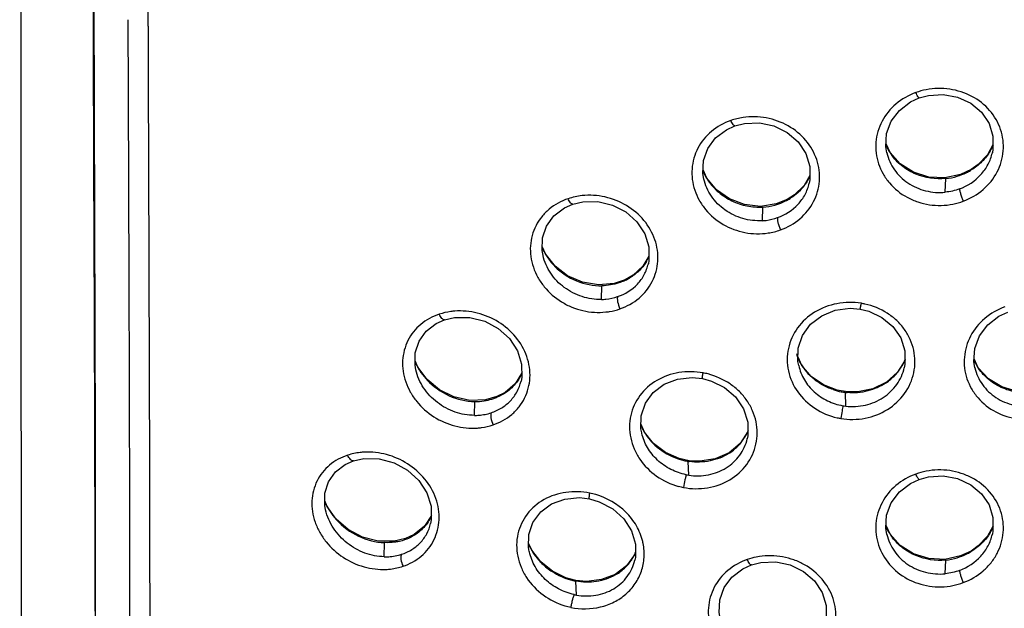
# Model space of a CAD drawing. Header units: millimetres. Extents: x 789 to 1209, y 393 to 987.
# Tile 32 of 37: x 922 to 945, y 917 to 931. Entities that reach past the tile are written whole.
import ezdxf

# ---------------------------------------------------------------- set-up
doc = ezdxf.new("R2010")
doc.units = ezdxf.units.MM
doc.header["$LTSCALE"] = 0.1

msp = doc.modelspace()

# ---------------------------------------------------------------- linework, layer by layer
at = {"color": 7, "linetype": 'Continuous'}
for p, q in [((925.1903, 930.6289), (925.19, 931.113)), ((924.7163, 930.7841), (924.7215, 929.0412)), ((924.7215, 929.0412), (924.7367, 924.699)), ((942.5199, 927.6788), (942.4247, 927.8826)), ((944.9229, 927.8561), (944.7947, 927.6274)), ((942.4403, 927.6796), (942.4422, 927.6716)), ((944.9085, 927.6747), (944.9091, 927.6774)), ((938.2355, 927.0818), (938.1507, 927.2717)), ((940.6466, 927.1409), (940.5094, 926.9078)), ((944.1652, 927.1677), (943.7979, 927.0883)), ((944.4098, 927.2821), (944.1652, 927.1677)), ((944.4001, 927.2622), (944.4098, 927.2821)), ((938.1685, 927.0606), (938.1672, 927.0664)), ((940.5094, 926.9078), (940.288, 926.6907)), ((940.6323, 926.9622), (940.6336, 926.9681)), ((943.8084, 926.7521), (943.8179, 927.0708)), ((940.288, 926.6907), (940.1116, 926.5789)), ((939.8622, 926.4788), (939.4939, 926.4225)), ((940.1116, 926.5789), (939.8622, 926.4788)), ((940.0952, 926.5554), (940.1116, 926.5789)), ((939.5353, 926.0859), (939.5442, 926.4049)), ((934.4682, 925.3098), (934.3951, 925.4811)), ((934.4121, 925.2704), (934.4115, 925.2729)), ((936.8874, 925.2576), (936.7419, 925.0216)), ((936.8731, 925.0803), (936.875, 925.0887)), ((936.7419, 925.0216), (936.5144, 924.8134)), ((936.0742, 924.6216), (935.7046, 924.5877)), ((936.3292, 924.7078), (936.0742, 924.6216)), ((936.306, 924.6813), (936.3292, 924.7078)), ((936.5144, 924.8134), (936.3292, 924.7078)), ((935.7809, 924.2453), (935.7894, 924.5669)), ((932.1129, 923.7741), (932.1129, 923.7741)), ((931.4869, 922.6629), (931.4251, 922.8138)), ((940.4614, 922.7026), (940.369, 922.8974)), ((944.5806, 922.6506), (944.4818, 922.8581)), ((931.4416, 922.6031), (931.4414, 922.604)), ((931.7045, 922.3735), (931.4869, 922.6629)), ((933.9135, 922.5149), (933.7604, 922.2768)), ((940.3836, 922.7044), (940.3846, 922.7001)), ((942.8521, 922.6518), (942.8531, 922.6561)), ((944.4975, 922.6562), (944.4998, 922.6467)), ((941.5234, 922.0871), (941.2863, 922.1274)), ((941.4854, 921.7544), (941.4755, 922.0738)), ((941.5202, 922.0691), (941.5234, 922.0871)), ((933.0721, 921.9029), (932.7012, 921.8889)), ((932.8118, 921.5369), (932.82, 921.8622)), ((933.3329, 921.9764), (933.0721, 921.9029)), ((933.3034, 921.9477), (933.3329, 921.9764)), ((936.7839, 921.1434), (936.7016, 921.3254)), ((936.7182, 921.123), (936.7167, 921.1297)), ((939.1835, 920.9912), (939.1845, 920.9958)), ((929.9854, 920.4779), (929.9854, 920.4779)), ((937.8287, 920.4781), (937.5933, 920.5312)), ((937.8173, 920.1408), (937.8066, 920.4629)), ((937.8176, 920.4612), (937.8287, 920.4781)), ((929.3697, 919.4084), (929.317, 919.5416)), ((929.3338, 919.3289), (929.3329, 919.3328)), ((929.5817, 919.1155), (929.3697, 919.4084)), ((931.807, 919.1949), (931.6425, 918.9476)), ((931.6425, 918.9476), (931.4037, 918.7531)), ((942.52, 918.7641), (942.4247, 918.9681)), ((944.9229, 918.9416), (944.7947, 918.713)), ((931.2018, 918.6581), (930.936, 918.5948)), ((931.1672, 918.6281), (931.2018, 918.658)), ((931.4037, 918.7531), (931.2018, 918.658)), ((942.4403, 918.765), (942.4422, 918.7571)), ((944.9085, 918.7602), (944.9091, 918.7629)), ((930.936, 918.5948), (930.5642, 918.5967)), ((930.704, 918.2344), (930.7119, 918.5632)), ((934.1498, 918.3853), (934.0764, 918.5541)), ((934.0935, 918.3475), (934.0914, 918.3566)), ((936.5499, 918.2827), (936.3624, 918.0232)), ((936.5694, 918.335), (936.5499, 918.2827)), ((936.5566, 918.1547), (936.5576, 918.159)), ((944.1653, 918.2532), (943.798, 918.1737)), ((943.8084, 917.8376), (943.8179, 918.1562)), ((944.4098, 918.3676), (944.1653, 918.2532)), ((944.4001, 918.3477), (944.4098, 918.3676)), ((936.3624, 918.0232), (936.1014, 917.8235)), ((935.1813, 917.6825), (934.946, 917.7457)), ((935.1907, 917.3387), (935.1793, 917.6643))]:
    msp.add_line(p, q, dxfattribs=at)
for points in [[(922.2162, 931.6238), (922.2128, 923.3631), (922.234, 914.5886), (922.1879, 905.7949)], [(923.9187, 931.2447), (923.9531, 921.0209), (923.9463, 911.5791)], [(942.4432, 927.6718), (942.4207, 927.8149), (942.4388, 928.1214), (942.5457, 928.4112), (942.7363, 928.6636), (942.9957, 928.8618), (943.2013, 928.9577)], [(943.2013, 928.9577), (943.4162, 929.0162), (943.76, 929.0368), (944.0973, 928.9748), (944.4024, 928.8331), (944.6524, 928.6226), (944.8309, 928.3602), (944.9228, 928.0642), (944.9229, 927.7549), (944.908, 927.675)], [(938.1685, 927.0606), (938.1472, 927.1913), (938.1605, 927.4929), (938.2604, 927.776), (938.4428, 928.0214), (938.6947, 928.2129), (938.8966, 928.3046)], [(938.8966, 928.3046), (939.1182, 928.3608), (939.466, 928.373), (939.8071, 928.3009), (940.1164, 928.1485), (940.3704, 927.9282), (940.5524, 927.6571), (940.6464, 927.354), (940.6467, 927.041), (940.6318, 926.9624)], [(943.7979, 927.0883), (943.4214, 927.105), (943.0644, 927.2175), (942.7566, 927.4138), (942.5199, 927.6788)], [(944.7947, 927.6274), (944.579, 927.4007), (944.4098, 927.2821)], [(939.4939, 926.4225), (939.12, 926.4622), (938.768, 926.5948), (938.4665, 926.8066), (938.2355, 927.0818)], [(934.4121, 925.2704), (934.3924, 925.3888), (934.4013, 925.6848), (934.4944, 925.9614), (934.6683, 926.2004), (934.9121, 926.3861), (935.11, 926.4744)], [(935.11, 926.4744), (935.3386, 926.529), (935.6903, 926.534), (936.0351, 926.4529), (936.348, 926.2909), (936.6055, 926.062), (936.7906, 925.7838), (936.8865, 925.4754), (936.8878, 925.1606), (936.8726, 925.0805)], [(935.7046, 924.5877), (935.3334, 924.6492), (934.9871, 924.8004), (934.6925, 925.0263), (934.4682, 925.3098)], [(940.3841, 922.7045), (940.3671, 922.8002), (940.3733, 923.1111), (940.4754, 923.4062), (940.663, 923.6656), (940.9233, 923.8671), (941.2396, 923.9944), (941.584, 924.0403), (941.8198, 924.0222)], [(941.8198, 924.0222), (942.026, 923.9714), (942.3291, 923.8288), (942.5843, 923.6178), (942.7671, 923.3498), (942.8642, 923.0442), (942.8664, 922.7256), (942.8521, 922.6518)], [(944.5007, 922.6468), (944.4777, 922.7937), (944.4974, 923.1023), (944.6068, 923.3956), (944.8005, 923.6519), (945.063, 923.854), (945.2704, 923.9526)], [(931.4414, 922.604), (931.4233, 922.711), (931.4285, 923.002), (931.5156, 923.2733), (931.6822, 923.507), (931.9185, 923.6881), (932.1129, 923.7741)], [(932.1129, 923.7741), (932.3474, 923.8275), (932.7024, 923.8266), (933.0503, 923.7381), (933.3661, 923.5682), (933.6264, 923.3326), (933.8136, 923.0491), (933.9113, 922.7374), (933.9144, 922.4224), (933.8985, 922.3382)], [(942.8685, 922.8275), (942.6901, 922.5456), (942.435, 922.3173), (942.1186, 922.1613), (941.7672, 922.0874), (941.5234, 922.0871)], [(941.2863, 922.1274), (940.9623, 922.2527), (940.6798, 922.4484), (940.4614, 922.7026)], [(946.2345, 922.1825), (945.8673, 922.0922), (945.4893, 922.0983), (945.1297, 922.2015), (944.8193, 922.3905), (944.5806, 922.6506)], [(932.7012, 921.8889), (932.3327, 921.9691), (931.9922, 922.1362), (931.7045, 922.3735)], [(936.7167, 921.1297), (936.6998, 921.2244), (936.7051, 921.531), (936.8044, 921.82), (936.9882, 922.072), (937.2444, 922.2652), (937.5573, 922.3841), (937.8995, 922.4217), (938.1339, 922.3985)], [(938.1339, 922.3984), (938.3462, 922.3411), (938.6534, 922.1889), (938.9118, 921.9687), (939.0967, 921.6928), (939.1951, 921.3815), (939.1971, 921.0609), (939.1835, 920.9912)], [(933.7604, 922.2768), (933.5269, 922.0762), (933.3329, 921.9764)], [(937.5933, 920.5312), (937.2739, 920.6725), (936.9969, 920.8806), (936.7839, 921.1434)], [(939.1967, 921.1594), (939.0159, 920.8836), (938.7577, 920.6653), (938.4362, 920.5226), (938.0787, 920.4651), (937.8287, 920.4781)], [(929.3329, 919.3328), (929.316, 919.4313), (929.3186, 919.7186), (929.4015, 919.9861), (929.5628, 920.2161), (929.7935, 920.3937), (929.9854, 920.4779)], [(929.9854, 920.4779), (930.2243, 920.5302), (930.5816, 920.5247), (930.9316, 920.4303), (931.2495, 920.2544), (931.5113, 920.0139), (931.6999, 919.7266), (931.7986, 919.4132), (931.8032, 919.0987), (931.7869, 919.0107)], [(942.4432, 918.7573), (942.4206, 918.9004), (942.4388, 919.2069), (942.5457, 919.4967), (942.7363, 919.7491), (942.9958, 919.9473), (943.2013, 920.0432)], [(943.2013, 920.0432), (943.4162, 920.1017), (943.76, 920.1223), (944.0974, 920.0602), (944.4025, 919.9185), (944.6525, 919.7079), (944.831, 919.4455), (944.9229, 919.1495), (944.9229, 918.8401), (944.908, 918.7605)], [(934.0914, 918.3566), (934.0748, 918.4512), (934.0795, 918.7537), (934.1767, 919.0377), (934.3574, 919.2839), (934.6101, 919.4709), (934.9205, 919.5839), (935.2618, 919.6155), (935.497, 919.588)], [(935.497, 919.588), (935.7264, 919.5206), (936.0402, 919.3541), (936.2972, 919.1225), (936.4766, 918.841), (936.5695, 918.5316), (936.5693, 918.2186), (936.5566, 918.1547)], [(930.5642, 918.5967), (930.1985, 918.6914), (929.8633, 918.8703), (929.5817, 919.1155)], [(943.798, 918.1737), (943.4215, 918.1905), (943.0645, 918.3029), (942.7567, 918.4991), (942.52, 918.7641)], [(944.7947, 918.713), (944.579, 918.4862), (944.4098, 918.3676)], [(934.946, 917.7457), (934.6299, 917.8995), (934.3577, 918.1168), (934.1498, 918.3853)], [(938.5486, 916.7965), (938.5272, 916.9282), (938.5409, 917.2303), (938.6415, 917.5141), (938.8246, 917.7601), (939.0773, 917.9522), (939.2795, 918.0442)], [(939.2795, 918.0442), (939.5007, 918.1005), (939.8483, 918.1134), (940.1892, 918.0421), (940.4981, 917.8905), (940.7517, 917.6708), (940.9334, 917.4003), (941.0269, 917.0975), (941.0269, 916.7847), (941.0122, 916.7071)], [(936.1014, 917.8235), (935.7809, 917.6992), (935.4269, 917.659), (935.1813, 917.6825)]]:
    msp.add_lwpolyline(points, dxfattribs=at)
for centre, radius, start, end in [((943.7424, 927.3158), 1.8713, 101.69177, 109.38103), ((939.3858, 926.6718), 1.8527, 99.31386, 108.45037), ((943.5708, 928.3573), 1.254, 203.35146, 211.36391), ((943.8004, 928.3414), 1.229, 332.07413, 336.97417), ((943.6021, 928.3761), 1.2904, 211.35481, 217.25531), ((943.7933, 928.3452), 1.237, 329.29894, 332.07361), ((939.338, 927.7561), 1.295, 202.58197, 210.92287), ((939.5848, 927.6118), 1.1664, 328.30736, 334.80747), ((939.5921, 927.6082), 1.1583, 334.81682, 335.72658), ((943.6726, 928.5102), 1.4456, 275.76282, 286.74242), ((943.6803, 928.4837), 1.418, 286.75365, 295.93073), ((943.7001, 928.4423), 1.3721, 295.94374, 300.6817), ((943.6849, 928.4679), 1.4019, 300.68088, 301.48924), ((939.3495, 927.7627), 1.3082, 210.91372, 214.63618), ((935.5439, 924.9059), 1.7808, 97.04174, 107.88572), ((939.4678, 927.7692), 1.3664, 273.20432, 297.33844), ((939.5064, 927.6909), 1.2791, 297.41132, 298.55283), ((939.5078, 927.6886), 1.2764, 298.5512, 302.97588), ((943.7577, 927.741), 1.2871, 280.25552, 291.50258), ((939.5074, 927.0577), 1.2685, 277.42665, 290.86243), ((935.6211, 925.9835), 1.3375, 202.51869, 205.15493), ((935.6455, 925.9952), 1.3646, 205.16327, 210.65745), ((935.6573, 926.002), 1.3782, 210.64913, 211.27586), ((935.6607, 926.0041), 1.3823, 211.27657, 213.42103), ((935.874, 925.71), 1.1141, 327.93461, 334.1682), ((935.8691, 925.7124), 1.1196, 334.16566, 335.79961), ((935.7596, 926.0821), 1.5084, 223.86376, 224.8463), ((935.805, 925.8021), 1.2277, 294.08364, 295.58944), ((935.8086, 925.7949), 1.2196, 295.58472, 300.81278), ((941.584, 922.5546), 1.6223, 77.61343, 80.60859), ((932.6873, 923.3353), 1.3779, 202.51356, 203.67006), ((932.7212, 923.3507), 1.4151, 203.69372, 210.52168), ((941.5286, 923.378), 1.2658, 198.6897, 203.39322), ((941.5377, 923.3819), 1.2757, 203.39179, 207.5957), ((941.5394, 923.3828), 1.2776, 207.59507, 210.31446), ((941.7311, 923.3327), 1.2456, 328.67163, 332.53559), ((941.7481, 923.3239), 1.2264, 332.53262, 337.29667), ((945.597, 923.3207), 1.2207, 203.47711, 211.17539), ((932.7438, 923.3635), 1.441, 210.504, 212.26473), ((932.8065, 923.4055), 1.5165, 212.33916, 221.57092), ((932.9503, 922.9509), 1.0608, 326.70576, 336.7545), ((937.8474, 920.9072), 1.6531, 75.27344, 79.41529), ((941.5404, 923.3834), 1.2788, 210.31657, 215.01746), ((941.5414, 923.3847), 1.2803, 215.03669, 225.33746), ((941.717, 923.3416), 1.2623, 318.30428, 323.55672), ((941.7197, 923.3396), 1.2589, 323.55473, 328.67031), ((945.612, 923.3294), 1.238, 211.16025, 211.61397), ((932.8592, 923.45), 1.5854, 221.51266, 223.31515), ((941.5797, 923.4239), 1.3352, 225.35229, 229.16081), ((941.7231, 923.3422), 1.2587, 304.02959, 305.52232), ((941.7316, 923.3285), 1.2426, 305.56901, 318.30693), ((941.6531, 923.5088), 1.4461, 251.30704, 259.11679), ((941.6448, 923.4678), 1.4043, 259.13479, 263.07701), ((941.6422, 923.4483), 1.3846, 263.08503, 263.70055), ((941.6413, 923.4401), 1.3763, 263.69992, 264.94245), ((932.8352, 923.2036), 1.3415, 269.34723, 278.71303), ((932.8416, 923.1594), 1.2968, 278.73348, 286.84964), ((932.8535, 923.1182), 1.254, 286.87399, 291.02455), ((932.86, 923.1011), 1.2356, 291.02534, 292.88235), ((941.6375, 923.0526), 1.307, 260.24684, 263.3158), ((941.6348, 923.0362), 1.5932, 257.31069, 260.389), ((937.9388, 921.8353), 1.3489, 202.79264, 205.26991), ((937.9361, 921.8339), 1.3459, 205.2682, 210.30325), ((937.9259, 921.8281), 1.3341, 210.30544, 213.41643), ((938.1275, 921.6462), 1.1759, 331.68185, 337.14804), ((937.9303, 921.8325), 1.3403, 213.46966, 222.96761), ((937.9876, 921.8852), 1.4181, 222.94804, 227.34521), ((938.1115, 921.6547), 1.1939, 317.02388, 322.36475), ((938.1091, 921.6566), 1.197, 322.36307, 327.7233), ((938.115, 921.6528), 1.19, 327.72432, 331.68629), ((938.1261, 921.641), 1.1739, 303.54778, 317.02649), ((938.0479, 921.9391), 1.496, 248.15738, 256.59567), ((938.0299, 921.8672), 1.422, 256.6277, 260.96461), ((938.0248, 921.8369), 1.3912, 260.97883, 261.43614), ((938.0245, 921.8353), 1.3895, 261.43376, 261.88319), ((938.1225, 921.6485), 1.1822, 302.19551, 303.49185), ((943.6372, 918.7795), 1.4798, 100.67142, 110.40058), ((938.0177, 921.4542), 1.3286, 258.75411, 261.32408), ((938.0007, 921.4459), 1.6206, 254.87552, 259.13335), ((930.6423, 920.0943), 1.4475, 202.57645, 209.54073), ((935.17, 918.0783), 1.6793, 73.60125, 78.4623), ((930.6718, 920.1103), 1.481, 209.51524, 210.42026), ((930.6766, 920.1131), 1.4865, 210.42031, 211.48886), ((930.7408, 920.1546), 1.563, 211.55534, 219.80805), ((930.8039, 920.2051), 1.6438, 219.75607, 222.21004), ((930.8524, 919.6236), 1.0477, 333.21018, 335.46994), ((943.5709, 919.4428), 1.254, 203.35098, 211.36333), ((943.7933, 919.4307), 1.2371, 329.29924, 332.07428), ((943.8004, 919.4269), 1.2291, 332.0748, 336.97225), ((930.7799, 919.7864), 1.2213, 281.3511, 288.46311), ((930.795, 919.7384), 1.171, 288.51129, 290.62659), ((930.8032, 919.7176), 1.1486, 290.60905, 297.97663), ((943.6021, 919.4616), 1.2905, 211.35423, 217.25492), ((935.3564, 919.0791), 1.3943, 202.49803, 204.00165), ((935.3524, 919.0772), 1.3898, 203.99835, 210.1929), ((935.3395, 919.0698), 1.3749, 210.19965, 212.2247), ((935.4669, 918.2867), 1.3095, 11.34212, 13.53234), ((935.3466, 919.0758), 1.3842, 212.27684, 221.34338), ((935.4119, 919.1326), 1.4707, 221.32358, 225.87612), ((935.5269, 918.803), 1.1493, 319.96131, 326.29907), ((935.5273, 918.8027), 1.1488, 326.29984, 327.35387), ((935.528, 918.8023), 1.148, 327.35383, 330.23842), ((935.5346, 918.7986), 1.1404, 330.2333, 336.57722), ((943.6726, 919.5957), 1.4456, 275.76316, 286.7439), ((943.6803, 919.5691), 1.418, 286.75513, 295.93213), ((943.7001, 919.5278), 1.3721, 295.94513, 300.68299), ((943.6849, 919.5534), 1.4019, 300.68221, 301.49043), ((935.4712, 919.1959), 1.5574, 225.9329, 237.11965), ((935.5435, 918.7867), 1.126, 300.51075, 314.96568), ((935.533, 918.7979), 1.1414, 314.94065, 319.95992), ((935.4966, 919.2331), 1.6024, 237.07685, 245.83318), ((935.4723, 919.1775), 1.5418, 245.82284, 254.3288), ((935.4471, 919.0912), 1.4518, 254.36551, 258.78082), ((935.53, 918.8092), 1.1522, 299.7982, 300.52101), ((935.4402, 919.0586), 1.4186, 258.79867, 259.40384), ((943.2598, 920.5768), 3.1032, 283.55001, 288.20908), ((935.4281, 918.6645), 1.3469, 257.5599, 259.84412), ((935.401, 918.663), 1.6432, 253.12325, 258.12469)]:
    msp.add_arc(centre, radius, start, end, dxfattribs=at)
for points in [[(923.9502, 916.9668), (923.9501, 921.7175), (923.9198, 926.4681), (923.908, 931.2187)], [(944.143, 926.8304), (944.0358, 926.7902), (943.9222, 926.7642), (943.8083, 926.7532)], [(934.5071, 925.2428), (934.5555, 925.1694), (934.6111, 925.1003), (934.6721, 925.0369)], [(937.0267, 920.8422), (937.1611, 920.7184), (937.3213, 920.6186), (937.4909, 920.5506)], [(944.1431, 917.9158), (944.0358, 917.8757), (943.9223, 917.8497), (943.8083, 917.8386)], [(935.1646, 917.6671), (935.1667, 917.6707), (935.169, 917.6742), (935.1718, 917.6773)]]:
    msp.add_open_spline(points, degree=3, dxfattribs=at)
for points, knots in [([(925.1858, 930.6299), (925.1927, 928.0836), (925.214, 922.9923), (925.2257, 917.901), (925.225, 915.356)], [0, 0, 0, 0, 0.5001307, 1, 1, 1, 1]), ([(944.2295, 926.5435), (944.3983, 926.605), (944.7126, 926.7876), (945.0479, 927.2064), (945.1979, 927.7119), (945.1339, 928.2324), (944.8668, 928.6896), (944.4405, 929.0227), (943.9155, 929.1896), (943.543, 929.1831), (943.3632, 929.1483)], [0, 0, 0, 0, 0.1278673, 0.2521341, 0.3732354, 0.4932114, 0.615, 0.7405234, 0.8696369, 1, 1, 1, 1]), ([(943.1214, 929.081), (942.9533, 929.0204), (942.6402, 928.8418), (942.302, 928.4295), (942.1781, 928.0076), (942.1837, 927.6666), (942.2413, 927.4151), (942.3485, 927.1779), (942.5506, 926.8887), (942.8362, 926.6604), (943.1685, 926.5175), (943.5252, 926.4313), (943.8074, 926.4378), (943.9869, 926.4745)], [0, 0, 0, 0, 0.1269373, 0.2498662, 0.3700442, 0.4302239, 0.4907346, 0.5519519, 0.6139755, 0.7402227, 0.8047963, 0.8698682, 1, 1, 1, 1]), ([(943.2013, 928.9577), (943.1966, 928.956), (943.1811, 928.9688), (943.1653, 928.9933), (943.1427, 929.0337), (943.1287, 929.0644), (943.1214, 929.081)], [0, 0, 0, 0, 0.1000962, 0.3193278, 0.6363318, 1, 1, 1, 1]), ([(939.9592, 925.8724), (940.1245, 925.9297), (940.4332, 926.1038), (940.7608, 926.5133), (940.9039, 927.0121), (940.8358, 927.5287), (940.5706, 927.9873), (940.1513, 928.3309), (939.6345, 928.5162), (939.2649, 928.5261), (939.0859, 928.5001)], [0, 0, 0, 0, 0.1257277, 0.2478412, 0.3678872, 0.4884849, 0.6121725, 0.7397634, 0.8699913, 1, 1, 1, 1]), ([(938.7994, 928.4293), (938.6356, 928.3722), (938.3296, 928.2016), (938, 927.7992), (937.8827, 927.3848), (937.8908, 927.048), (937.9493, 926.7976), (938.0562, 926.5598), (938.2564, 926.2676), (938.6072, 925.9735), (939.1222, 925.7809), (939.4927, 925.772), (939.6714, 925.7998)], [0, 0, 0, 0, 0.1247018, 0.2454837, 0.3647655, 0.4251401, 0.486251, 0.5483592, 0.6114303, 0.7397101, 0.8700357, 1, 1, 1, 1]), ([(938.8966, 928.3046), (938.8903, 928.3024), (938.8703, 928.3115), (938.8372, 928.3536), (938.814, 928.3967), (938.7994, 928.4293)], [0, 0, 0, 0, 0.1224895, 0.3447915, 1, 1, 1, 1]), ([(942.4423, 927.6716), (942.4751, 927.5319), (942.6001, 927.2601), (942.9233, 926.9443), (943.3459, 926.7607), (943.6561, 926.737), (943.8084, 926.7521)], [0, 0, 0, 0, 0.2410741, 0.4888223, 0.7429184, 1, 1, 1, 1]), ([(943.8179, 927.0708), (943.5839, 927.0474), (943.2174, 927.1036), (942.8097, 927.3372), (942.6443, 927.5037), (942.5749, 927.5949)], [0, 0, 0, 0, 0.5042078, 0.754431, 1, 1, 1, 1]), ([(944.1427, 926.8303), (944.3297, 926.9004), (944.591, 927.0718), (944.8183, 927.397), (944.8868, 927.5811), (944.9085, 927.6747)], [0, 0, 0, 0, 0.5074344, 0.7557873, 1, 1, 1, 1]), ([(944.857, 927.7136), (944.8041, 927.6245), (944.6741, 927.4574), (944.5072, 927.3276), (944.4172, 927.2725)], [0, 0, 0, 0, 0.4953095, 1, 1, 1, 1]), ([(939.5352, 926.0869), (939.382, 926.0779), (939.0701, 926.1125), (938.6502, 926.3149), (938.3269, 926.6403), (938.2008, 926.9182), (938.1684, 927.0606)], [0, 0, 0, 0, 0.2542215, 0.5083088, 0.7579538, 1, 1, 1, 1]), ([(938.2731, 927.0191), (938.3418, 926.9197), (938.5086, 926.7377), (938.8196, 926.536), (939.1727, 926.4166), (939.4215, 926.3989), (939.5441, 926.4061)], [0, 0, 0, 0, 0.2467627, 0.4973174, 0.749236, 1, 1, 1, 1]), ([(939.8899, 926.1581), (940.07, 926.222), (940.322, 926.384), (940.5443, 926.6936), (940.6109, 926.8715), (940.6318, 926.9623)], [0, 0, 0, 0, 0.5052425, 0.7534821, 1, 1, 1, 1]), ([(940.5773, 926.999), (940.554, 926.9613), (940.4514, 926.8143), (940.3155, 926.6911), (940.2025, 926.6178)], [0, 0, 0, 0, 0.2477545, 1, 1, 1, 1]), ([(936.2098, 924.0281), (936.3712, 924.0824), (936.6737, 924.2499), (936.993, 924.652), (937.1286, 925.1456), (937.0549, 925.6591), (936.7896, 926.118), (936.3761, 926.4684), (935.8681, 926.6676), (935.503, 926.6915), (935.3256, 926.6733)], [0, 0, 0, 0, 0.1235731, 0.243835, 0.3632455, 0.4847502, 0.6103234, 0.7396804, 0.8706203, 1, 1, 1, 1]), ([(944.143, 926.8304), (944.142, 926.8162), (944.1493, 926.7764), (944.1673, 926.7079), (944.1953, 926.6263), (944.2178, 926.5701), (944.2295, 926.5435)], [0, 0, 0, 0, 0.1421505, 0.3963205, 0.7098673, 1, 1, 1, 1]), ([(934.997, 926.6006), (934.8375, 926.5465), (934.6111, 926.4216), (934.376, 926.1836), (934.1963, 925.9069), (934.1071, 925.5794), (934.1186, 925.2458), (934.179, 924.9958), (934.2866, 924.7577), (934.4861, 924.4638), (934.7621, 924.2238), (935.0846, 924.0614), (935.4275, 923.9513), (935.7023, 923.934), (935.8793, 923.9539)], [0, 0, 0, 0, 0.1222612, 0.1821814, 0.2416058, 0.3602052, 0.4208557, 0.4825922, 0.5455445, 0.6095317, 0.7393699, 0.8050712, 0.870683, 1, 1, 1, 1]), ([(935.11, 926.4744), (935.1021, 926.4717), (935.0785, 926.4785), (935.0513, 926.5074), (935.0221, 926.5492), (935.0052, 926.5828), (934.997, 926.6006)], [0, 0, 0, 0, 0.1411498, 0.366731, 0.6679047, 1, 1, 1, 1]), ([(939.5352, 926.0869), (939.5655, 926.0886), (939.6858, 926.0998), (939.8046, 926.1278), (939.8899, 926.158)], [0, 0, 0, 0, 0.2513076, 1, 1, 1, 1]), ([(939.8902, 926.1581), (939.8861, 926.1441), (939.888, 926.1034), (939.9009, 926.0348), (939.9256, 925.9538), (939.9474, 925.8985), (939.9592, 925.8724)], [0, 0, 0, 0, 0.147813, 0.4002258, 0.7099171, 1, 1, 1, 1]), ([(935.7808, 924.2462), (935.6271, 924.2423), (935.3145, 924.2881), (934.8961, 924.5046), (934.5718, 924.8404), (934.4446, 925.1248), (934.412, 925.2705)], [0, 0, 0, 0, 0.2509751, 0.5047585, 0.7561889, 1, 1, 1, 1]), ([(936.1552, 924.3121), (936.3287, 924.3712), (936.5726, 924.5241), (936.7877, 924.8211), (936.8522, 924.9925), (936.8726, 925.0804)], [0, 0, 0, 0, 0.50388, 0.7518788, 1, 1, 1, 1]), ([(936.8181, 925.1185), (936.7707, 925.043), (936.6563, 924.902), (936.5112, 924.7932), (936.4335, 924.7472)], [0, 0, 0, 0, 0.4968643, 1, 1, 1, 1]), ([(934.6902, 925.0184), (934.8335, 924.8743), (935.1791, 924.6425), (935.5885, 924.5639), (935.7893, 924.568)], [0, 0, 0, 0, 0.5030647, 1, 1, 1, 1]), ([(924.7367, 924.699), (924.7432, 922.8799), (924.7517, 920.1515), (924.7562, 916.5142), (924.7555, 913.7867), (924.744, 911.0585), (924.7148, 907.4197), (924.6893, 904.6902), (924.6863, 902.8705)], [0, 0, 0, 0, 0.2500149, 0.3749685, 0.4998924, 0.624862, 0.7499103, 1, 1, 1, 1]), ([(936.306, 924.6813), (936.266, 924.6634), (936.1008, 924.5995), (935.9226, 924.5696), (935.7894, 924.5669)], [0, 0, 0, 0, 0.2473452, 1, 1, 1, 1]), ([(935.7808, 924.2462), (935.8128, 924.247), (935.9396, 924.2548), (936.0654, 924.2815), (936.1552, 924.3121)], [0, 0, 0, 0, 0.2522115, 1, 1, 1, 1]), ([(936.1555, 924.3122), (936.1493, 924.2984), (936.1463, 924.2573), (936.1589, 924.1607), (936.1855, 924.081), (936.2098, 924.0281)], [0, 0, 0, 0, 0.15464, 0.4059454, 1, 1, 1, 1]), ([(941.8482, 924.1563), (941.6607, 924.1861), (941.2762, 924.1801), (940.7444, 923.9818), (940.3325, 923.6087), (940.1443, 923.192), (940.1077, 922.8401), (940.1474, 922.4851), (940.3361, 922.0598), (940.7467, 921.6715), (941.0999, 921.5236), (941.2843, 921.4821)], [0, 0, 0, 0, 0.1300462, 0.2575322, 0.3808576, 0.5009801, 0.5610409, 0.6214996, 0.7440856, 0.8705513, 1, 1, 1, 1]), ([(941.3681, 921.4656), (941.5554, 921.4337), (941.9417, 921.4387), (942.4749, 921.643), (942.8845, 922.0245), (943.1108, 922.5246), (943.1083, 922.98), (942.9964, 923.3176), (942.8611, 923.5534), (942.6794, 923.7611), (942.3828, 923.9896), (942.1155, 924.0994), (941.9313, 924.1403)], [0, 0, 0, 0, 0.1299175, 0.2578134, 0.3821392, 0.5031299, 0.6228458, 0.6835315, 0.7450241, 0.8074996, 0.8709952, 1, 1, 1, 1]), ([(941.8198, 924.0222), (941.8207, 924.0221), (941.8216, 924.0271), (941.824, 924.0328), (941.8267, 924.0459), (941.8303, 924.0621), (941.8344, 924.0825), (941.8406, 924.1142), (941.8451, 924.1392), (941.8482, 924.1563)], [0, 0, 0, 0, 0.0194653, 0.074856, 0.1673484, 0.2931879, 0.4460989, 0.6196501, 1, 1, 1, 1]), ([(931.987, 923.9018), (931.8312, 923.8501), (931.6097, 923.7295), (931.3806, 923.4966), (931.2054, 923.2235), (931.1208, 922.8984), (931.1357, 922.5669), (931.1981, 922.3172), (931.307, 922.0788), (931.5065, 921.7839), (931.8468, 921.4814), (932.3434, 921.2646), (932.7041, 921.2294), (932.8793, 921.2425)], [0, 0, 0, 0, 0.120248, 0.1793051, 0.2381164, 0.3565216, 0.4176167, 0.4800756, 0.5438953, 0.6087563, 0.7399565, 0.8712472, 1, 1, 1, 1]), ([(932.3514, 923.9747), (932.3201, 923.972), (932.1969, 923.9579), (932.0752, 923.9302), (931.987, 923.9018)], [0, 0, 0, 0, 0.2527909, 1, 1, 1, 1]), ([(932.1129, 923.7741), (932.0907, 923.7667), (932.048, 923.8002), (932.0142, 923.8483), (931.9954, 923.8834), (931.987, 923.9018)], [0, 0, 0, 0, 0.3748908, 0.6748865, 1, 1, 1, 1]), ([(933.2462, 921.3169), (933.4039, 921.3693), (933.6279, 921.4933), (933.8582, 921.7313), (934.0328, 922.0089), (934.1415, 922.4187), (934.062, 922.9298), (933.7957, 923.3884), (933.3867, 923.743), (932.8869, 923.9521), (932.5267, 923.9867), (932.3514, 923.9747)], [0, 0, 0, 0, 0.121576, 0.1814269, 0.2409419, 0.3599841, 0.4824137, 0.6095812, 0.7402237, 0.8714489, 1, 1, 1, 1]), ([(935.8793, 923.9539), (935.9077, 923.9565), (936.02, 923.9705), (936.1305, 923.9989), (936.2098, 924.0281)], [0, 0, 0, 0, 0.2522983, 1, 1, 1, 1]), ([(945.1984, 924.0753), (945.0288, 924.0124), (944.7131, 923.8294), (944.3713, 923.4123), (944.2448, 922.9865), (944.2497, 922.6433), (944.3075, 922.3914), (944.4154, 922.1547), (944.6193, 921.8674), (944.9812, 921.5869), (945.5102, 921.4246), (945.8844, 921.4415), (946.064, 921.4818)], [0, 0, 0, 0, 0.1279835, 0.2520477, 0.3728609, 0.4330647, 0.4933992, 0.5542859, 0.615881, 0.7412238, 0.869814, 1, 1, 1, 1]), ([(932.8117, 921.5378), (932.6581, 921.5381), (932.3455, 921.5927), (931.9286, 921.8201), (931.603, 922.1642), (931.4745, 922.4543), (931.4416, 922.6031)], [0, 0, 0, 0, 0.2478896, 0.5011129, 0.7541306, 1, 1, 1, 1]), ([(938.1498, 922.5322), (937.9652, 922.5657), (937.5869, 922.5697), (937.0599, 922.3881), (936.6496, 922.0293), (936.4616, 921.6211), (936.4235, 921.2736), (936.4519, 921.0086), (936.5333, 920.7509), (936.7097, 920.4276), (937.0473, 920.0913), (937.3945, 919.9298), (937.5767, 919.8798)], [0, 0, 0, 0, 0.1295956, 0.2554633, 0.3768689, 0.4958545, 0.5558819, 0.6166847, 0.6784756, 0.7413509, 0.8695206, 1, 1, 1, 1]), ([(938.1339, 922.3985), (938.133, 922.3986), (938.1329, 922.4034), (938.1327, 922.4098), (938.1339, 922.4228), (938.1366, 922.4467), (938.142, 922.484), (938.147, 922.5153), (938.1498, 922.5322)], [0, 0, 0, 0, 0.020921, 0.0765829, 0.1689141, 0.2942812, 0.6197344, 1, 1, 1, 1]), ([(940.3851, 922.7001), (940.4116, 922.5843), (940.5022, 922.3566), (940.7383, 922.0715), (941.0517, 921.8638), (941.2927, 921.7857), (941.4164, 921.7644)], [0, 0, 0, 0, 0.242386, 0.4907577, 0.7438782, 1, 1, 1, 1]), ([(941.4854, 921.7545), (941.6373, 921.7367), (941.9472, 921.7544), (942.3722, 921.93), (942.6956, 922.2429), (942.8198, 922.5131), (942.8521, 922.6518)], [0, 0, 0, 0, 0.2580184, 0.5122713, 0.7598013, 1, 1, 1, 1]), ([(944.4999, 922.6467), (944.5326, 922.5081), (944.6575, 922.2388), (944.9815, 921.9289), (945.4046, 921.7538), (945.7136, 921.7366), (945.8652, 921.7545)], [0, 0, 0, 0, 0.2409355, 0.4879228, 0.7418061, 1, 1, 1, 1]), ([(945.8751, 922.0739), (945.7459, 922.0583), (945.4833, 922.0634), (945.1097, 922.1741), (944.7861, 922.3805), (944.6225, 922.5752), (944.5577, 922.6805)], [0, 0, 0, 0, 0.2558177, 0.5088242, 0.7570838, 1, 1, 1, 1]), ([(931.7056, 922.3624), (931.8499, 922.2094), (932.1971, 921.9604), (932.6149, 921.8653), (932.8199, 921.8631)], [0, 0, 0, 0, 0.5064124, 1, 1, 1, 1]), ([(933.2031, 921.5989), (933.2886, 921.6272), (933.4516, 921.7034), (933.6593, 921.8723), (933.8161, 922.0868), (933.8786, 922.2528), (933.8985, 922.3382)], [0, 0, 0, 0, 0.2553221, 0.5042573, 0.7512381, 1, 1, 1, 1]), ([(933.8369, 922.3686), (933.778, 922.279), (933.63, 922.1161), (933.4408, 922.005), (933.3405, 921.9627)], [0, 0, 0, 0, 0.4963389, 1, 1, 1, 1]), ([(937.6939, 919.8527), (937.8786, 919.8179), (938.2587, 919.8132), (938.7884, 919.9997), (939.1975, 920.3674), (939.4246, 920.8591), (939.4236, 921.3109), (939.3148, 921.6494), (939.1822, 921.8883), (939.0038, 922.1011), (938.7126, 922.3386), (938.4489, 922.458), (938.2663, 922.5061)], [0, 0, 0, 0, 0.1294803, 0.2559062, 0.3784787, 0.498399, 0.618411, 0.6797381, 0.742083, 0.8054882, 0.8698577, 1, 1, 1, 1]), ([(941.1897, 922.139), (941.1453, 922.154), (940.9721, 922.2219), (940.8118, 922.3228), (940.7066, 922.4138)], [0, 0, 0, 0, 0.2519842, 1, 1, 1, 1]), ([(942.4275, 922.299), (942.2974, 922.2112), (942.0009, 922.0819), (941.679, 922.0551), (941.52, 922.0691)], [0, 0, 0, 0, 0.4958126, 1, 1, 1, 1]), ([(932.8117, 921.5377), (932.8452, 921.5377), (932.9775, 921.5424), (933.1092, 921.5679), (933.2031, 921.5989)], [0, 0, 0, 0, 0.2530248, 1, 1, 1, 1]), ([(933.2033, 921.599), (933.1957, 921.5854), (933.189, 921.5444), (933.197, 921.4479), (933.2222, 921.3687), (933.2462, 921.3169)], [0, 0, 0, 0, 0.1608952, 0.4113899, 1, 1, 1, 1]), ([(941.4161, 921.7645), (941.4119, 921.7245), (941.3951, 921.6249), (941.3788, 921.5253), (941.3681, 921.4656)], [0, 0, 0, 0, 0.3987956, 1, 1, 1, 1]), ([(932.8793, 921.2425), (932.9108, 921.2447), (933.0351, 921.2574), (933.158, 921.2861), (933.2462, 921.3169)], [0, 0, 0, 0, 0.2526675, 1, 1, 1, 1]), ([(937.7586, 920.1511), (937.6337, 920.1759), (937.3905, 920.2616), (937.0755, 920.4793), (936.8373, 920.7724), (936.7452, 921.0049), (936.7181, 921.123)], [0, 0, 0, 0, 0.2548542, 0.5084561, 0.757526, 1, 1, 1, 1]), ([(937.8173, 920.1408), (937.968, 920.1178), (938.2759, 920.1238), (938.7023, 920.2841), (939.0279, 920.5874), (939.1515, 920.8541), (939.1835, 920.9912)], [0, 0, 0, 0, 0.2599638, 0.5136593, 0.7598676, 1, 1, 1, 1]), ([(930.2407, 920.6788), (930.2071, 920.677), (930.075, 920.6661), (929.9443, 920.6379), (929.8503, 920.607)], [0, 0, 0, 0, 0.2536217, 1, 1, 1, 1]), ([(931.142, 918.0118), (931.2969, 918.0631), (931.517, 918.1846), (931.7435, 918.4187), (931.9151, 918.6941), (932.0201, 919.1028), (931.9367, 919.6128), (931.6693, 920.0714), (931.2637, 920.4288), (930.7704, 920.6449), (930.4142, 920.6868), (930.2407, 920.6788)], [0, 0, 0, 0, 0.1200946, 0.1793462, 0.2384539, 0.3574124, 0.4807258, 0.6091905, 0.7407804, 0.8721508, 1, 1, 1, 1]), ([(929.8503, 920.607), (929.6973, 920.5576), (929.4084, 920.4033), (929.1014, 920.0184), (929.0014, 919.6169), (929.0187, 919.2865), (929.0828, 919.0368), (929.1928, 918.798), (929.3923, 918.5027), (929.7291, 918.1981), (930.2189, 917.9747), (930.575, 917.9308), (930.7485, 917.9384)], [0, 0, 0, 0, 0.1187328, 0.2349506, 0.3533823, 0.4149076, 0.477992, 0.5425187, 0.6080568, 0.7402357, 0.8717234, 1, 1, 1, 1]), ([(929.9854, 920.4779), (929.9614, 920.47), (929.9149, 920.5021), (929.8784, 920.5524), (929.8589, 920.5882), (929.8503, 920.607)], [0, 0, 0, 0, 0.3865655, 0.6829296, 1, 1, 1, 1]), ([(938.7524, 920.6481), (938.6193, 920.5643), (938.3143, 920.4467), (937.9885, 920.4368), (937.8283, 920.4597)], [0, 0, 0, 0, 0.4930466, 1, 1, 1, 1]), ([(944.2295, 917.629), (944.3976, 917.6923), (944.6345, 917.8322), (944.8831, 918.088), (945.0724, 918.3793), (945.198, 918.7988), (945.134, 919.3194), (944.8669, 919.7763), (944.5134, 920.0528), (944.181, 920.1909), (943.8245, 920.2749), (943.5429, 920.2692), (943.3632, 920.2337)], [0, 0, 0, 0, 0.1277293, 0.1905402, 0.2524475, 0.3734332, 0.4932835, 0.614945, 0.740341, 0.8047418, 0.8697827, 1, 1, 1, 1]), ([(937.7586, 920.1511), (937.7536, 920.1374), (937.7433, 920.0979), (937.7204, 919.9987), (937.7041, 919.913), (937.6939, 919.8527)], [0, 0, 0, 0, 0.1432732, 0.4001083, 1, 1, 1, 1]), ([(943.1214, 920.1665), (942.9532, 920.1065), (942.6397, 919.9285), (942.3019, 919.5164), (942.1781, 919.0948), (942.1838, 918.7539), (942.261, 918.4181), (942.4835, 918.0304), (942.9088, 917.6913), (943.4341, 917.5191), (943.807, 917.5257), (943.9869, 917.5599)], [0, 0, 0, 0, 0.127069, 0.2501211, 0.3704119, 0.4306505, 0.4912209, 0.6140405, 0.7404223, 0.8696986, 1, 1, 1, 1]), ([(943.2013, 920.0432), (943.1966, 920.0414), (943.1811, 920.0542), (943.1653, 920.0788), (943.1426, 920.1191), (943.1287, 920.1498), (943.1214, 920.1665)], [0, 0, 0, 0, 0.1000888, 0.3193365, 0.6363315, 1, 1, 1, 1]), ([(935.5043, 919.7217), (935.3221, 919.7589), (934.9487, 919.7715), (934.4251, 919.6029), (934.0149, 919.2555), (933.8258, 918.8534), (933.7862, 918.5084), (933.8133, 918.2434), (933.8932, 917.9844), (934.0667, 917.6578), (934.3992, 917.3152), (934.7417, 917.1436), (934.9221, 917.0872)], [0, 0, 0, 0, 0.1291416, 0.2537768, 0.3738195, 0.4921074, 0.5522071, 0.6133708, 0.6757281, 0.7392914, 0.8687774, 1, 1, 1, 1]), ([(935.497, 919.588), (935.4957, 919.5883), (935.4934, 919.5924), (935.4919, 919.6055), (935.4928, 919.633), (935.4971, 919.6738), (935.5017, 919.705), (935.5043, 919.7217)], [0, 0, 0, 0, 0.0292044, 0.0875534, 0.3043654, 0.6252726, 1, 1, 1, 1]), ([(936.7401, 918.5932), (936.7096, 918.7202), (936.6084, 918.9697), (936.277, 919.3986), (935.9043, 919.6116), (935.6424, 919.6873)], [0, 0, 0, 0, 0.2431838, 0.4927647, 1, 1, 1, 1]), ([(930.7039, 918.2351), (930.5507, 918.2385), (930.239, 918.2996), (929.8238, 918.5341), (929.497, 918.8837), (929.3671, 919.1779), (929.3337, 919.329)], [0, 0, 0, 0, 0.2453948, 0.4980069, 0.7522343, 1, 1, 1, 1]), ([(929.5863, 919.1007), (929.7313, 918.9409), (930.0798, 918.6788), (930.5038, 918.5709), (930.7119, 918.564)], [0, 0, 0, 0, 0.5090769, 1, 1, 1, 1]), ([(931.7876, 919.1514), (931.7396, 919.0563), (931.6131, 918.8794), (931.4369, 918.7526), (931.3423, 918.7028)], [0, 0, 0, 0, 0.4992388, 1, 1, 1, 1]), ([(931.1069, 918.2921), (931.1898, 918.3189), (931.349, 918.3907), (931.5531, 918.5534), (931.7061, 918.7641), (931.7672, 918.9268), (931.7874, 919.0106)], [0, 0, 0, 0, 0.2529407, 0.5019711, 0.749604, 1, 1, 1, 1]), ([(942.4423, 918.7571), (942.4751, 918.6174), (942.6001, 918.3456), (942.9233, 918.0298), (943.3459, 917.8462), (943.6561, 917.8225), (943.8084, 917.8376)], [0, 0, 0, 0, 0.2410743, 0.4888236, 0.7429196, 1, 1, 1, 1]), ([(943.8179, 918.1562), (943.5839, 918.1329), (943.2174, 918.1891), (942.8097, 918.4227), (942.6443, 918.5892), (942.5749, 918.6804)], [0, 0, 0, 0, 0.5042052, 0.7544291, 1, 1, 1, 1]), ([(944.1427, 917.9157), (944.3297, 917.9859), (944.591, 918.1573), (944.8183, 918.4825), (944.8868, 918.6666), (944.9085, 918.7602)], [0, 0, 0, 0, 0.5074345, 0.7557879, 1, 1, 1, 1]), ([(944.857, 918.7991), (944.8041, 918.71), (944.6741, 918.5429), (944.5072, 918.4131), (944.4172, 918.358)], [0, 0, 0, 0, 0.4953101, 1, 1, 1, 1]), ([(931.0203, 918.5889), (930.9952, 918.5838), (930.8934, 918.5665), (930.7895, 918.5614), (930.7118, 918.564)], [0, 0, 0, 0, 0.2477719, 1, 1, 1, 1]), ([(935.0609, 917.0517), (935.2875, 917.0059), (935.646, 917.0088), (936.0772, 917.164), (936.3568, 917.3517), (936.5762, 917.6), (936.7242, 917.8937), (936.7884, 918.217), (936.7724, 918.4369), (936.7509, 918.5443)], [0, 0, 0, 0, 0.2598175, 0.3869687, 0.5115072, 0.6340202, 0.7553892, 0.8769469, 1, 1, 1, 1]), ([(930.704, 918.2344), (930.7385, 918.2336), (930.8746, 918.236), (931.0103, 918.2609), (931.1069, 918.2921)], [0, 0, 0, 0, 0.2540038, 1, 1, 1, 1]), ([(931.1073, 918.2922), (931.0988, 918.2787), (931.0896, 918.2381), (931.0943, 918.1417), (931.1183, 918.0629), (931.142, 918.0118)], [0, 0, 0, 0, 0.1656642, 0.4156891, 1, 1, 1, 1]), ([(935.138, 917.3493), (935.0129, 917.3769), (934.7694, 917.468), (934.4538, 917.6924), (934.2142, 917.9912), (934.1209, 918.2275), (934.0934, 918.3475)], [0, 0, 0, 0, 0.2531828, 0.5067355, 0.7567451, 1, 1, 1, 1]), ([(935.1907, 917.3388), (935.3403, 917.312), (935.6463, 917.3092), (936.0738, 917.4578), (936.4013, 917.754), (936.5248, 918.0184), (936.5566, 918.1546)], [0, 0, 0, 0, 0.2611517, 0.5143198, 0.7596736, 1, 1, 1, 1]), ([(939.1838, 918.1687), (939.0193, 918.1127), (938.7119, 917.9424), (938.3826, 917.5388), (938.2648, 917.1242), (938.2729, 916.7873), (938.3514, 916.4521), (938.5723, 916.0633), (938.9897, 915.7149), (939.5061, 915.5252), (939.8759, 915.5154), (940.0551, 915.5411)], [0, 0, 0, 0, 0.1249808, 0.2460056, 0.3654014, 0.4257806, 0.4868617, 0.6114132, 0.7395888, 0.8698655, 1, 1, 1, 1]), ([(939.4664, 918.2393), (939.4421, 918.2361), (939.3461, 918.2208), (939.2519, 918.1942), (939.1838, 918.1687)], [0, 0, 0, 0, 0.251837, 1, 1, 1, 1]), ([(939.2795, 918.0442), (939.2734, 918.042), (939.2537, 918.0514), (939.2214, 918.0933), (939.1984, 918.1362), (939.1838, 918.1687)], [0, 0, 0, 0, 0.1205725, 0.3425735, 1, 1, 1, 1]), ([(940.3388, 915.6134), (940.5037, 915.6733), (940.7366, 915.8076), (940.9802, 916.0565), (941.1652, 916.3424), (941.2861, 916.7578), (941.2186, 917.2749), (940.9534, 917.7334), (940.6047, 918.0184), (940.2757, 918.1668), (939.9245, 918.2627), (939.6452, 918.2678), (939.4664, 918.2393)], [0, 0, 0, 0, 0.1257814, 0.1875572, 0.2485573, 0.3685722, 0.488979, 0.6123695, 0.7396588, 0.8047188, 0.8701199, 1, 1, 1, 1]), ([(930.7485, 917.9384), (930.7823, 917.9404), (930.9154, 917.9522), (931.0472, 917.9806), (931.142, 918.0118)], [0, 0, 0, 0, 0.2528123, 1, 1, 1, 1]), ([(944.1431, 917.9159), (944.142, 917.9016), (944.1493, 917.8619), (944.1673, 917.7934), (944.1953, 917.7118), (944.2178, 917.6556), (944.2295, 917.629)], [0, 0, 0, 0, 0.1421497, 0.3963142, 0.7098649, 1, 1, 1, 1]), ([(936.1026, 917.8093), (935.9677, 917.732), (935.6602, 917.6291), (935.3374, 917.6347), (935.1793, 917.6643)], [0, 0, 0, 0, 0.4916057, 1, 1, 1, 1]), ([(935.1718, 917.6773), (935.1726, 917.6782), (935.1751, 917.6808), (935.1789, 917.683), (935.1813, 917.6825)], [0, 0, 0, 0, 0.3228039, 1, 1, 1, 1]), ([(935.138, 917.3493), (935.1306, 917.3363), (935.1169, 917.297), (935.0966, 917.2265), (935.077, 917.1408), (935.0656, 917.0805), (935.0609, 917.0517)], [0, 0, 0, 0, 0.1449756, 0.4023332, 0.7157087, 1, 1, 1, 1])]:
    msp.add_open_spline(points, degree=3, knots=knots, dxfattribs=at)

doc.saveas('drawing.dxf')
